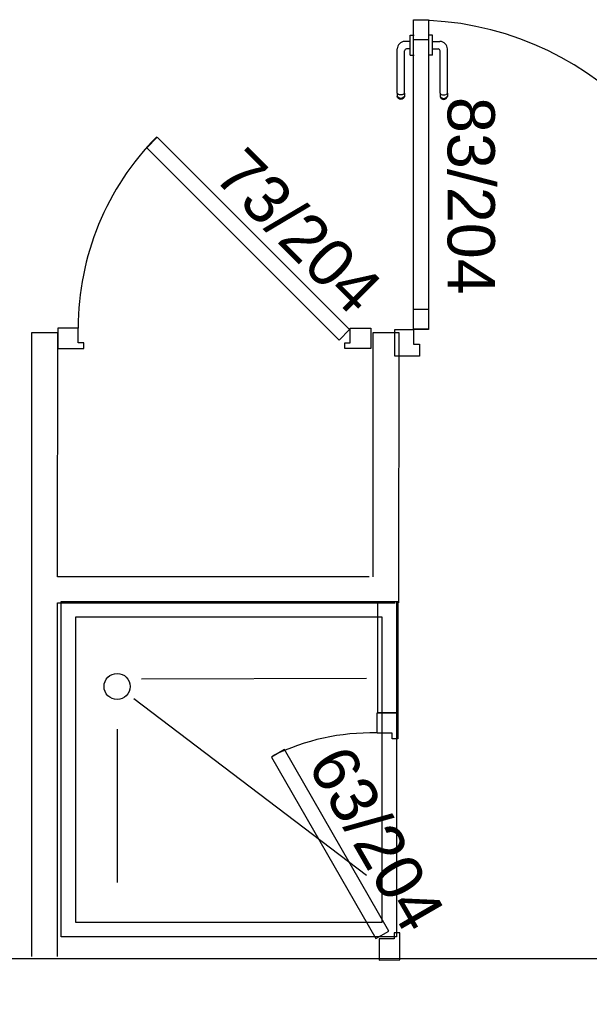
# Model space of a CAD drawing. Header units: millimetres. Extents: x -15 to 127, y -65 to 67.
# Tile 8 of 256: x 35.936 to 36.088, y -52.719 to -52.455. Entities that reach past the tile are written whole.
import ezdxf

# ---------------------------------------------------------------- set-up
doc = ezdxf.new("R2010")
doc.units = ezdxf.units.MM
doc.header["$MEASUREMENT"] = 0
doc.layers.add('Calque 5', color=7, linetype='Continuous')
doc.styles.get("Standard").update_dxf_attribs({"font": 'BKANT.TTF'})

# ---------------------------------------------------------------- blocks, each defined once
blk = doc.blocks.new('PD_26964')
at = {"layer": 'Calque 5', "color": 0}
for p, q in [((12.25322, -38.60673), (12.25322, -38.60656)), ((12.25322, -38.60656), (12.25323, -38.60656)), ((12.25322, -38.6072), (12.25322, -38.60673)), ((12.25322, -38.60792), (12.25322, -38.6072)), ((12.25323, -38.60656), (12.25421, -38.60656)), ((12.25421, -38.60656), (12.25422, -38.60656)), ((12.2497, -38.62218), (12.2497, -38.61028)), ((12.25322, -38.60828), (12.2517, -38.60828)), ((12.25322, -38.61025), (12.25217, -38.61025)), ((12.25322, -38.6088), (12.25322, -38.60792)), ((12.25322, -38.60974), (12.25322, -38.6088)), ((12.25322, -38.61062), (12.25322, -38.60974)), ((12.25167, -38.62218), (12.25167, -38.61076)), ((12.25322, -38.61134), (12.25322, -38.61062)), ((12.25322, -38.61181), (12.25322, -38.61134)), ((12.25322, -38.61197), (12.25322, -38.61181)), ((12.25322, -38.61197), (12.25323, -38.61197)), ((12.25323, -38.61197), (12.25421, -38.61197)), ((12.25421, -38.61197), (12.25422, -38.61197)), ((12.2497, -38.62218), (12.2497, -38.6228)), ((12.2497, -38.6228), (12.2497, -38.62302)), ((12.24982, -38.62334), (12.2497, -38.62302)), ((12.25004, -38.62249), (12.24982, -38.62235)), ((12.25004, -38.62333), (12.24982, -38.62309)), ((12.25004, -38.62361), (12.24982, -38.62334)), ((12.25034, -38.62258), (12.25004, -38.62249)), ((12.25034, -38.62349), (12.25004, -38.62333)), ((12.25034, -38.62379), (12.25004, -38.62361)), ((12.25069, -38.62261), (12.25034, -38.62258)), ((12.25069, -38.62354), (12.25034, -38.62349)), ((12.25103, -38.62258), (12.25069, -38.62261)), ((12.25103, -38.62349), (12.25069, -38.62354)), ((12.25133, -38.62249), (12.25103, -38.62258)), ((12.25133, -38.62333), (12.25103, -38.62349)), ((12.25133, -38.62361), (12.25103, -38.62379)), ((12.25155, -38.62235), (12.25133, -38.62249)), ((12.25155, -38.62309), (12.25133, -38.62333)), ((12.25155, -38.62334), (12.25133, -38.62361)), ((12.25167, -38.62302), (12.25155, -38.62334)), ((12.25167, -38.62218), (12.25167, -38.6228)), ((12.25167, -38.6228), (12.25167, -38.62302)), ((12.25069, -38.62385), (12.25034, -38.62379)), ((12.25103, -38.62379), (12.25069, -38.62385))]:
    blk.add_line(p, q, dxfattribs=at)
for centre, radius in [((12.2517, -38.61028), 0.002), ((12.25217, -38.61076), 0.000501)]:
    blk.add_arc(centre, radius, 90, 180, dxfattribs=at)
blk = doc.blocks.new('PD_26965')
at = {"layer": 'Calque 5', "color": 0}
for p, q in [((12.25814, -38.60656), (12.25813, -38.60656)), ((12.25912, -38.60656), (12.25814, -38.60656)), ((12.25913, -38.60656), (12.25912, -38.60656)), ((12.25913, -38.60673), (12.25913, -38.60656)), ((12.25913, -38.6072), (12.25913, -38.60673)), ((12.25913, -38.60792), (12.25913, -38.6072)), ((12.25913, -38.6088), (12.25913, -38.60792)), ((12.25913, -38.60828), (12.26116, -38.60828)), ((12.25913, -38.60974), (12.25913, -38.6088)), ((12.25913, -38.61062), (12.25913, -38.60974)), ((12.25913, -38.61025), (12.26069, -38.61025)), ((12.26316, -38.62218), (12.26316, -38.61028)), ((12.25814, -38.61197), (12.25813, -38.61197)), ((12.25912, -38.61197), (12.25814, -38.61197)), ((12.25913, -38.61197), (12.25912, -38.61197)), ((12.25913, -38.61134), (12.25913, -38.61062)), ((12.25913, -38.61181), (12.25913, -38.61134)), ((12.25913, -38.61197), (12.25913, -38.61181)), ((12.26119, -38.62218), (12.26119, -38.61076)), ((12.26119, -38.62218), (12.26119, -38.6228)), ((12.26119, -38.6228), (12.26119, -38.62302)), ((12.26119, -38.62302), (12.26131, -38.62334)), ((12.26131, -38.62235), (12.26153, -38.62249)), ((12.26131, -38.62309), (12.26153, -38.62333)), ((12.26131, -38.62334), (12.26153, -38.62361)), ((12.26153, -38.62249), (12.26184, -38.62258)), ((12.26153, -38.62333), (12.26184, -38.62349)), ((12.26153, -38.62361), (12.26184, -38.62379)), ((12.26184, -38.62258), (12.26218, -38.62261)), ((12.26184, -38.62349), (12.26218, -38.62354)), ((12.26218, -38.62261), (12.26252, -38.62258)), ((12.26218, -38.62354), (12.26252, -38.62349)), ((12.26252, -38.62258), (12.26282, -38.62249)), ((12.26252, -38.62349), (12.26282, -38.62333)), ((12.26252, -38.62379), (12.26282, -38.62361)), ((12.26282, -38.62249), (12.26305, -38.62235)), ((12.26282, -38.62333), (12.26305, -38.62309)), ((12.26282, -38.62361), (12.26305, -38.62334)), ((12.26305, -38.62334), (12.26316, -38.62302)), ((12.26316, -38.62218), (12.26316, -38.6228)), ((12.26316, -38.6228), (12.26316, -38.62302)), ((12.26184, -38.62379), (12.26218, -38.62385)), ((12.26218, -38.62385), (12.26252, -38.62379))]:
    blk.add_line(p, q, dxfattribs=at)
for centre, radius in [((12.26069, -38.61076), 0.000501), ((12.26116, -38.61028), 0.002)]:
    blk.add_arc(centre, radius, 0, 90, dxfattribs=at)
blk = doc.blocks.new('PD_26963')
at = {"layer": 'Calque 5'}
for name in ['PD_26964', 'PD_26965']:
    blk.add_blockref(name, (0, 0), dxfattribs=at)
blk = doc.blocks.new('PD_26967')
at = {"layer": 'Calque 5', "color": 0}
for p, q in [((12.33723, -38.68553), (12.34444, -38.68553)), ((12.34444, -38.69274), (12.34444, -38.68553)), ((12.33564, -38.69274), (12.34444, -38.69274))]:
    blk.add_line(p, q, dxfattribs=at)
blk.add_lwpolyline([(12.33723, -38.68553), (12.33723, -38.68954), (12.33564, -38.68954), (12.33564, -38.69274), (12.33723, -38.69274)], dxfattribs=at)
blk = doc.blocks.new('PD_26968')
at = {"layer": 'Calque 5', "color": 0}
for points in [[(12.25811, -38.60782), (12.2541, -38.60782), (12.2541, -38.60247), (12.25811, -38.60247), (12.25811, -38.60782)], [(12.25811, -38.68547), (12.2541, -38.68547), (12.2541, -38.68011), (12.25811, -38.68011), (12.25811, -38.68547)]]:
    blk.add_lwpolyline(points, dxfattribs=at)
blk = doc.blocks.new('PD_26966')
at = {"layer": 'Calque 5', "color": 0}
blk.add_line((12.24909, -38.69274), (12.24909, -38.68553), dxfattribs=at)
for points in [[(12.2541, -38.60243), (12.25811, -38.60243), (12.25811, -38.68553), (12.2541, -38.68553), (12.2541, -38.60243)], [(12.2541, -38.68954), (12.25569, -38.68954), (12.25569, -38.69274), (12.24909, -38.69274), (12.24909, -38.68553), (12.2541, -38.68553), (12.2541, -38.68954)]]:
    blk.add_lwpolyline(points, dxfattribs=at)
blk.add_arc((12.2541, -38.68553), 0.083, 0, 90, dxfattribs=at)
at = {"layer": 'Calque 5'}
for name in ['PD_26968', 'PD_26967']:
    blk.add_blockref(name, (0, 0), dxfattribs=at)
blk = doc.blocks.new('PD_26969')
at = {"layer": 'Calque 5', "color": 0}
for points in [[(12.18249, -38.63681), (12.18532, -38.63398), (12.23694, -38.6856), (12.23411, -38.68843), (12.18249, -38.63681)], [(12.15861, -38.68517), (12.15861, -38.69067), (12.16561, -38.69067), (12.16561, -38.68917), (12.16411, -38.68917), (12.16411, -38.68517), (12.15861, -38.68517)], [(12.24261, -38.68517), (12.24261, -38.69067), (12.23561, -38.69067), (12.23561, -38.68917), (12.23711, -38.68917), (12.23711, -38.68517), (12.24261, -38.68517)]]:
    blk.add_lwpolyline(points, dxfattribs=at)
blk.add_arc((12.23711, -38.68517), 0.073, 135.3329, 180, dxfattribs=at)
blk = doc.blocks.new('PD_26970')
at = {"layer": 'Calque 5', "color": 0}
for p, q in [((12.1811, -38.77936), (12.24142, -38.77916)), ((12.17899, -38.7846), (12.24142, -38.83197)), ((12.17454, -38.79283), (12.17454, -38.83397))]:
    blk.add_line(p, q, dxfattribs=at)
for points in [[(12.15954, -38.75854), (12.24954, -38.75854), (12.24954, -38.84854), (12.15954, -38.84854), (12.15954, -38.75854)], [(12.16351, -38.76271), (12.24556, -38.76271), (12.24556, -38.84471), (12.16351, -38.84471), (12.16351, -38.76271)]]:
    blk.add_lwpolyline(points, dxfattribs=at)
blk.add_circle((12.17454, -38.78136), 0.0035, dxfattribs=at)
blk = doc.blocks.new('PD_26971')
at = {"layer": 'Calque 5', "color": 0}
for points in [[(12.24435, -38.78843), (12.24985, -38.78843), (12.24985, -38.79543), (12.24835, -38.79543), (12.24835, -38.79393), (12.24435, -38.79393), (12.24435, -38.78843)], [(12.24396, -38.84899), (12.24743, -38.84699), (12.21944, -38.79831), (12.21598, -38.80031), (12.24396, -38.84899)], [(12.24487, -38.8548), (12.25037, -38.85477), (12.25041, -38.84752), (12.24891, -38.84752), (12.2489, -38.84908), (12.2449, -38.8491), (12.24487, -38.8548)]]:
    blk.add_lwpolyline(points, dxfattribs=at)
blk.add_arc((12.24279, -38.85382), 0.06, 88.6583, 116.1594, dxfattribs=at)
blk = doc.blocks.new('PD_28307')
at = {"layer": 'Calque 5', "color": 0}
for p, q in [((12.25322, -38.60673), (12.25322, -38.60656)), ((12.25322, -38.60656), (12.25323, -38.60656)), ((12.25322, -38.6072), (12.25322, -38.60673)), ((12.25322, -38.60792), (12.25322, -38.6072)), ((12.25323, -38.60656), (12.25421, -38.60656)), ((12.25421, -38.60656), (12.25422, -38.60656)), ((12.2497, -38.62218), (12.2497, -38.61028)), ((12.25322, -38.60828), (12.2517, -38.60828)), ((12.25322, -38.61025), (12.25217, -38.61025)), ((12.25322, -38.6088), (12.25322, -38.60792)), ((12.25322, -38.60974), (12.25322, -38.6088)), ((12.25322, -38.61062), (12.25322, -38.60974)), ((12.25167, -38.62218), (12.25167, -38.61076)), ((12.25322, -38.61134), (12.25322, -38.61062)), ((12.25322, -38.61181), (12.25322, -38.61134)), ((12.25322, -38.61197), (12.25322, -38.61181)), ((12.25322, -38.61197), (12.25323, -38.61197)), ((12.25323, -38.61197), (12.25421, -38.61197)), ((12.25421, -38.61197), (12.25422, -38.61197)), ((12.2497, -38.62218), (12.2497, -38.6228)), ((12.2497, -38.6228), (12.2497, -38.62302)), ((12.24982, -38.62334), (12.2497, -38.62302)), ((12.25004, -38.62249), (12.24982, -38.62235)), ((12.25004, -38.62333), (12.24982, -38.62309)), ((12.25004, -38.62361), (12.24982, -38.62334)), ((12.25034, -38.62258), (12.25004, -38.62249)), ((12.25034, -38.62349), (12.25004, -38.62333)), ((12.25034, -38.62379), (12.25004, -38.62361)), ((12.25069, -38.62261), (12.25034, -38.62258)), ((12.25069, -38.62354), (12.25034, -38.62349)), ((12.25103, -38.62258), (12.25069, -38.62261)), ((12.25103, -38.62349), (12.25069, -38.62354)), ((12.25133, -38.62249), (12.25103, -38.62258)), ((12.25133, -38.62333), (12.25103, -38.62349)), ((12.25133, -38.62361), (12.25103, -38.62379)), ((12.25155, -38.62235), (12.25133, -38.62249)), ((12.25155, -38.62309), (12.25133, -38.62333)), ((12.25155, -38.62334), (12.25133, -38.62361)), ((12.25167, -38.62302), (12.25155, -38.62334)), ((12.25167, -38.62218), (12.25167, -38.6228)), ((12.25167, -38.6228), (12.25167, -38.62302)), ((12.25069, -38.62385), (12.25034, -38.62379)), ((12.25103, -38.62379), (12.25069, -38.62385))]:
    blk.add_line(p, q, dxfattribs=at)
for centre, radius in [((12.2517, -38.61028), 0.002), ((12.25217, -38.61076), 0.000501)]:
    blk.add_arc(centre, radius, 90, 180, dxfattribs=at)
blk = doc.blocks.new('PD_28308')
at = {"layer": 'Calque 5', "color": 0}
for p, q in [((12.25814, -38.60656), (12.25813, -38.60656)), ((12.25912, -38.60656), (12.25814, -38.60656)), ((12.25913, -38.60656), (12.25912, -38.60656)), ((12.25913, -38.60673), (12.25913, -38.60656)), ((12.25913, -38.6072), (12.25913, -38.60673)), ((12.25913, -38.60792), (12.25913, -38.6072)), ((12.25913, -38.6088), (12.25913, -38.60792)), ((12.25913, -38.60828), (12.26116, -38.60828)), ((12.25913, -38.60974), (12.25913, -38.6088)), ((12.25913, -38.61062), (12.25913, -38.60974)), ((12.25913, -38.61025), (12.26069, -38.61025)), ((12.26316, -38.62218), (12.26316, -38.61028)), ((12.25814, -38.61197), (12.25813, -38.61197)), ((12.25912, -38.61197), (12.25814, -38.61197)), ((12.25913, -38.61197), (12.25912, -38.61197)), ((12.25913, -38.61134), (12.25913, -38.61062)), ((12.25913, -38.61181), (12.25913, -38.61134)), ((12.25913, -38.61197), (12.25913, -38.61181)), ((12.26119, -38.62218), (12.26119, -38.61076)), ((12.26119, -38.62218), (12.26119, -38.6228)), ((12.26119, -38.6228), (12.26119, -38.62302)), ((12.26119, -38.62302), (12.26131, -38.62334)), ((12.26131, -38.62235), (12.26153, -38.62249)), ((12.26131, -38.62309), (12.26153, -38.62333)), ((12.26131, -38.62334), (12.26153, -38.62361)), ((12.26153, -38.62249), (12.26184, -38.62258)), ((12.26153, -38.62333), (12.26184, -38.62349)), ((12.26153, -38.62361), (12.26184, -38.62379)), ((12.26184, -38.62258), (12.26218, -38.62261)), ((12.26184, -38.62349), (12.26218, -38.62354)), ((12.26218, -38.62261), (12.26252, -38.62258)), ((12.26218, -38.62354), (12.26252, -38.62349)), ((12.26252, -38.62258), (12.26282, -38.62249)), ((12.26252, -38.62349), (12.26282, -38.62333)), ((12.26252, -38.62379), (12.26282, -38.62361)), ((12.26282, -38.62249), (12.26305, -38.62235)), ((12.26282, -38.62333), (12.26305, -38.62309)), ((12.26282, -38.62361), (12.26305, -38.62334)), ((12.26305, -38.62334), (12.26316, -38.62302)), ((12.26316, -38.62218), (12.26316, -38.6228)), ((12.26316, -38.6228), (12.26316, -38.62302)), ((12.26184, -38.62379), (12.26218, -38.62385)), ((12.26218, -38.62385), (12.26252, -38.62379))]:
    blk.add_line(p, q, dxfattribs=at)
for centre, radius in [((12.26069, -38.61076), 0.000501), ((12.26116, -38.61028), 0.002)]:
    blk.add_arc(centre, radius, 0, 90, dxfattribs=at)
blk = doc.blocks.new('PD_28306')
at = {"layer": 'Calque 5'}
for name in ['PD_28307', 'PD_28308']:
    blk.add_blockref(name, (0, 0), dxfattribs=at)
blk = doc.blocks.new('PD_28310')
at = {"layer": 'Calque 5', "color": 0}
for p, q in [((12.33723, -38.68553), (12.34444, -38.68553)), ((12.34444, -38.69274), (12.34444, -38.68553)), ((12.33564, -38.69274), (12.34444, -38.69274))]:
    blk.add_line(p, q, dxfattribs=at)
blk.add_lwpolyline([(12.33723, -38.68553), (12.33723, -38.68954), (12.33564, -38.68954), (12.33564, -38.69274), (12.33723, -38.69274)], dxfattribs=at)
blk = doc.blocks.new('PD_28311')
at = {"layer": 'Calque 5', "color": 0}
for points in [[(12.25811, -38.60782), (12.2541, -38.60782), (12.2541, -38.60247), (12.25811, -38.60247), (12.25811, -38.60782)], [(12.25811, -38.68547), (12.2541, -38.68547), (12.2541, -38.68011), (12.25811, -38.68011), (12.25811, -38.68547)]]:
    blk.add_lwpolyline(points, dxfattribs=at)
blk = doc.blocks.new('PD_28309')
at = {"layer": 'Calque 5', "color": 0}
blk.add_line((12.24909, -38.69274), (12.24909, -38.68553), dxfattribs=at)
for points in [[(12.2541, -38.60243), (12.25811, -38.60243), (12.25811, -38.68553), (12.2541, -38.68553), (12.2541, -38.60243)], [(12.2541, -38.68954), (12.25569, -38.68954), (12.25569, -38.69274), (12.24909, -38.69274), (12.24909, -38.68553), (12.2541, -38.68553), (12.2541, -38.68954)]]:
    blk.add_lwpolyline(points, dxfattribs=at)
blk.add_arc((12.2541, -38.68553), 0.083, 0, 90, dxfattribs=at)
at = {"layer": 'Calque 5'}
for name in ['PD_28311', 'PD_28310']:
    blk.add_blockref(name, (0, 0), dxfattribs=at)
blk = doc.blocks.new('PD_28312')
at = {"layer": 'Calque 5', "color": 0}
for points in [[(12.18249, -38.63681), (12.18532, -38.63398), (12.23694, -38.6856), (12.23411, -38.68843), (12.18249, -38.63681)], [(12.15861, -38.68517), (12.15861, -38.69067), (12.16561, -38.69067), (12.16561, -38.68917), (12.16411, -38.68917), (12.16411, -38.68517), (12.15861, -38.68517)], [(12.24261, -38.68517), (12.24261, -38.69067), (12.23561, -38.69067), (12.23561, -38.68917), (12.23711, -38.68917), (12.23711, -38.68517), (12.24261, -38.68517)]]:
    blk.add_lwpolyline(points, dxfattribs=at)
blk.add_arc((12.23711, -38.68517), 0.073, 135.3329, 180, dxfattribs=at)
blk = doc.blocks.new('PD_28313')
at = {"layer": 'Calque 5', "color": 0}
for p, q in [((12.1811, -38.77936), (12.24142, -38.77916)), ((12.17899, -38.7846), (12.24142, -38.83197)), ((12.17454, -38.79283), (12.17454, -38.83397))]:
    blk.add_line(p, q, dxfattribs=at)
for points in [[(12.15954, -38.75854), (12.24954, -38.75854), (12.24954, -38.84854), (12.15954, -38.84854), (12.15954, -38.75854)], [(12.16351, -38.76271), (12.24556, -38.76271), (12.24556, -38.84471), (12.16351, -38.84471), (12.16351, -38.76271)]]:
    blk.add_lwpolyline(points, dxfattribs=at)
blk.add_circle((12.17454, -38.78136), 0.0035, dxfattribs=at)
blk = doc.blocks.new('PD_28314')
at = {"layer": 'Calque 5', "color": 0}
for points in [[(12.24435, -38.78843), (12.24985, -38.78843), (12.24985, -38.79543), (12.24835, -38.79543), (12.24835, -38.79393), (12.24435, -38.79393), (12.24435, -38.78843)], [(12.24396, -38.84899), (12.24743, -38.84699), (12.21944, -38.79831), (12.21598, -38.80031), (12.24396, -38.84899)], [(12.24487, -38.8548), (12.25037, -38.85477), (12.25041, -38.84752), (12.24891, -38.84752), (12.2489, -38.84908), (12.2449, -38.8491), (12.24487, -38.8548)]]:
    blk.add_lwpolyline(points, dxfattribs=at)
blk.add_arc((12.24279, -38.85382), 0.06, 88.6583, 116.1594, dxfattribs=at)

msp = doc.modelspace()

# ---------------------------------------------------------------- linework, layer by layer
at = {"layer": 'Calque 5', "color": 0}
for p, q in [((35.93876, -52.53899), (35.93873, -52.70637)), ((35.93876, -52.53899), (35.93873, -52.70637)), ((35.94576, -52.53899), (35.93876, -52.53899)), ((35.94576, -52.53899), (35.93876, -52.53899)), ((35.94575, -52.60449), (35.94576, -52.53899)), ((35.94575, -52.60449), (35.94576, -52.53899)), ((36.03035, -52.53899), (36.03034, -52.60448)), ((36.03035, -52.53899), (36.03034, -52.60448)), ((36.03735, -52.53899), (36.03035, -52.53899)), ((36.03735, -52.53899), (36.03035, -52.53899)), ((36.03734, -52.61148), (36.03735, -52.53899)), ((36.03734, -52.61148), (36.03735, -52.53899)), ((36.02934, -52.60448), (35.94575, -52.60449)), ((36.02934, -52.60448), (35.94575, -52.60449)), ((35.94573, -52.70637), (35.94575, -52.61148)), ((35.94573, -52.70637), (35.94575, -52.61148)), ((35.94575, -52.61148), (36.03634, -52.61148)), ((35.94575, -52.61148), (36.03634, -52.61148))]:
    msp.add_line(p, q, dxfattribs=at)
for points in [[(36.03701, -52.61111), (36.03701, -52.641), (36.0317, -52.641), (36.0317, -52.61111), (36.03701, -52.61111)], [(36.03701, -52.61111), (36.03701, -52.641), (36.0317, -52.641), (36.0317, -52.61111), (36.03701, -52.61111)], [(36.20026, -52.72802), (36.20028, -52.78447), (36.22025, -52.78447), (36.22025, -52.70702), (35.65814, -52.70702), (35.65814, -52.69312), (35.64595, -52.69054), (35.63798, -52.69054), (35.63798, -52.70702), (35.5819, -52.70702), (35.5819, -52.8119), (35.6019, -52.8119), (35.6019, -52.72802), (36.20026, -52.72802)], [(36.20026, -52.72802), (36.20028, -52.78447), (36.22025, -52.78447), (36.22025, -52.70702), (35.65814, -52.70702), (35.65814, -52.69312), (35.64595, -52.69054), (35.63798, -52.69054), (35.63798, -52.70702), (35.5819, -52.70702), (35.5819, -52.8119), (35.6019, -52.8119), (35.6019, -52.72802), (36.20026, -52.72802)]]:
    msp.add_lwpolyline(points, dxfattribs=at)

# ---------------------------------------------------------------- block references
at = {"layer": 'Calque 5'}
for name in ['PD_26966', 'PD_28309', 'PD_26963', 'PD_28306', 'PD_26969', 'PD_28312', 'PD_26970', 'PD_28313', 'PD_26971', 'PD_28314']:
    msp.add_blockref(name, (23.78716, -13.85257), dxfattribs=at)

# ---------------------------------------------------------------- texts
at = {"layer": 'Calque 5', "color": 0, "char_height": 0.012678, "width": 0.0529167, "attachment_point": 1}
for s, insert, rotation in [('{\\fArial|b0|i0|c0|p34;\\W0.98; 83/204}', (36.06306, -52.47572), 270), ('{\\fArial|b0|i0|c0|p34;\\W0.98; 83/204}', (36.06306, -52.47572), 270), ('{\\fArial|b0|i0|c0|p34;\\W0.98;73/204}', (35.99615, -52.48842), 315), ('{\\fArial|b0|i0|c0|p34;\\W0.98;73/204}', (35.99615, -52.48842), 315), ('{\\fArial|b0|i0|c0|p34;\\W0.98;63/204}', (36.02356, -52.64857), 300), ('{\\fArial|b0|i0|c0|p34;\\W0.98;63/204}', (36.02356, -52.64857), 300)]:
    msp.add_mtext(s, dxfattribs=dict(at, insert=insert, rotation=rotation))

doc.saveas('drawing.dxf')
